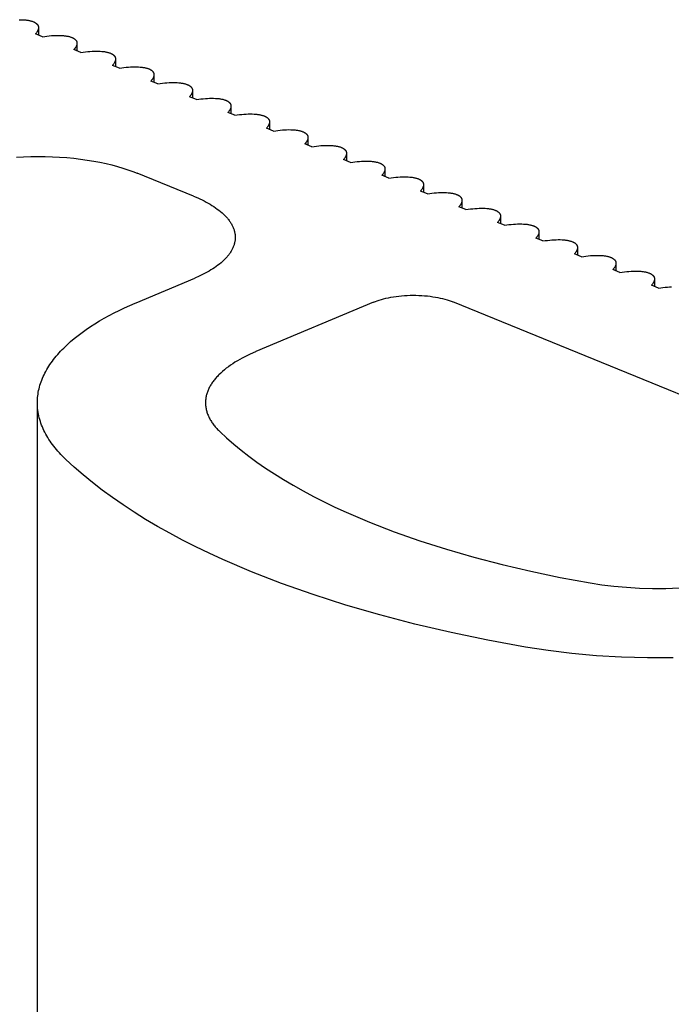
# Model space of a CAD drawing. Header units: millimetres. Extents: x 29324 to 30197, y -10446 to -9394.
# Tile 7 of 8: x 29396 to 29442, y -9486 to -9416. Entities that reach past the tile are written whole.
import ezdxf

# ---------------------------------------------------------------- set-up
doc = ezdxf.new("R2010")
doc.units = ezdxf.units.MM
doc.layers.add('CERAMICA_FERRES', color=7, linetype='Continuous', true_color=0x000000)

msp = doc.modelspace()

# ---------------------------------------------------------------- linework, layer by layer
at = {"layer": 'CERAMICA_FERRES'}
for points in [[(29395.659, -9415.56), (29395.799, -9415.562), (29395.933, -9415.567), (29396.061, -9415.576), (29396.122, -9415.582), (29396.182, -9415.589), (29396.239, -9415.597), (29396.295, -9415.605), (29396.349, -9415.615), (29396.401, -9415.626), (29396.451, -9415.637), (29396.499, -9415.649), (29396.545, -9415.662), (29396.588, -9415.676), (29396.63, -9415.691), (29396.67, -9415.706), (29396.691, -9415.715), (29396.712, -9415.724), (29396.733, -9415.734), (29396.752, -9415.744), (29396.772, -9415.754), (29396.79, -9415.765), (29396.808, -9415.775), (29396.826, -9415.786), (29396.842, -9415.798), (29396.859, -9415.809), (29396.874, -9415.821), (29396.889, -9415.833), (29396.903, -9415.845), (29396.91, -9415.852), (29396.916, -9415.858), (29396.923, -9415.865), (29396.929, -9415.871), (29396.935, -9415.878), (29396.941, -9415.884), (29396.947, -9415.891), (29396.953, -9415.898), (29396.958, -9415.904), (29396.963, -9415.911), (29396.968, -9415.918), (29396.973, -9415.925), (29396.978, -9415.932), (29396.983, -9415.939), (29396.987, -9415.946), (29396.991, -9415.954), (29396.995, -9415.961), (29396.999, -9415.968), (29397.003, -9415.976), (29397.006, -9415.983), (29397.009, -9415.991), (29397.012, -9415.998), (29397.015, -9416.006), (29397.018, -9416.013), (29397.02, -9416.021), (29397.023, -9416.029), (29397.025, -9416.037), (29397.027, -9416.045), (29397.029, -9416.053), (29397.03, -9416.061), (29397.032, -9416.069), (29397.033, -9416.077), (29397.034, -9416.085), (29397.035, -9416.093), (29397.035, -9416.101), (29397.036, -9416.11), (29397.036, -9416.118), (29397.036, -9416.126)], [(29397.036, -9416.126), (29397.036, -9416.139), (29397.035, -9416.152), (29397.034, -9416.165), (29397.033, -9416.179), (29397.031, -9416.192), (29397.028, -9416.205), (29397.026, -9416.219), (29397.022, -9416.232), (29397.019, -9416.246), (29397.015, -9416.26), (29397.01, -9416.273), (29397.005, -9416.287), (29397, -9416.301), (29396.994, -9416.315), (29396.988, -9416.329), (29396.981, -9416.343), (29396.974, -9416.358), (29396.966, -9416.372), (29396.959, -9416.386), (29396.95, -9416.401), (29396.942, -9416.415), (29396.933, -9416.43), (29396.913, -9416.459), (29396.893, -9416.488), (29396.87, -9416.517), (29396.847, -9416.546), (29396.822, -9416.576)], [(29397.036, -9416.126), (29397.036, -9416.664)], [(29397.316, -9416.778), (29396.822, -9416.576)], [(29397.316, -9416.778), (29397.479, -9416.754), (29397.641, -9416.733), (29397.801, -9416.715), (29397.958, -9416.701), (29398.112, -9416.691), (29398.262, -9416.685), (29398.408, -9416.682), (29398.548, -9416.684), (29398.682, -9416.689), (29398.81, -9416.698), (29398.871, -9416.704), (29398.93, -9416.711), (29398.988, -9416.719), (29399.044, -9416.727), (29399.098, -9416.737), (29399.15, -9416.748), (29399.2, -9416.759), (29399.247, -9416.771), (29399.293, -9416.784), (29399.337, -9416.798), (29399.379, -9416.813), (29399.418, -9416.828), (29399.44, -9416.837), (29399.461, -9416.846), (29399.481, -9416.856), (29399.501, -9416.866), (29399.52, -9416.876), (29399.539, -9416.887), (29399.557, -9416.897), (29399.574, -9416.908), (29399.591, -9416.92), (29399.607, -9416.931), (29399.623, -9416.943), (29399.637, -9416.955), (29399.652, -9416.967), (29399.658, -9416.974), (29399.665, -9416.98), (29399.672, -9416.987), (29399.678, -9416.993), (29399.684, -9417), (29399.69, -9417.006), (29399.696, -9417.013), (29399.701, -9417.02), (29399.707, -9417.026), (29399.712, -9417.033), (29399.717, -9417.04), (29399.722, -9417.047), (29399.727, -9417.054), (29399.731, -9417.061), (29399.736, -9417.068), (29399.74, -9417.076), (29399.744, -9417.083), (29399.748, -9417.09), (29399.751, -9417.098), (29399.755, -9417.105), (29399.758, -9417.113), (29399.761, -9417.12), (29399.764, -9417.128), (29399.767, -9417.135), (29399.769, -9417.143), (29399.771, -9417.151), (29399.774, -9417.159), (29399.776, -9417.167), (29399.777, -9417.175), (29399.779, -9417.183), (29399.78, -9417.191), (29399.782, -9417.199), (29399.783, -9417.207), (29399.783, -9417.215), (29399.784, -9417.223), (29399.785, -9417.232), (29399.785, -9417.24), (29399.785, -9417.248)], [(29399.785, -9417.248), (29399.785, -9417.261), (29399.784, -9417.274), (29399.783, -9417.287), (29399.781, -9417.301), (29399.779, -9417.314), (29399.777, -9417.327), (29399.774, -9417.341), (29399.771, -9417.354), (29399.767, -9417.368), (29399.763, -9417.382), (29399.759, -9417.395), (29399.754, -9417.409), (29399.748, -9417.423), (29399.742, -9417.437), (29399.736, -9417.451), (29399.73, -9417.466), (29399.723, -9417.48), (29399.715, -9417.494), (29399.707, -9417.508), (29399.699, -9417.523), (29399.69, -9417.537), (29399.681, -9417.552), (29399.662, -9417.581), (29399.641, -9417.61), (29399.619, -9417.639), (29399.595, -9417.668), (29399.57, -9417.698)], [(29399.785, -9417.248), (29399.785, -9417.786)], [(29400.065, -9417.9), (29399.57, -9417.698)], [(29400.065, -9417.9), (29400.228, -9417.876), (29400.39, -9417.855), (29400.549, -9417.837), (29400.707, -9417.823), (29400.861, -9417.813), (29401.011, -9417.807), (29401.156, -9417.804), (29401.296, -9417.806), (29401.431, -9417.811), (29401.558, -9417.82), (29401.62, -9417.826), (29401.679, -9417.833), (29401.737, -9417.841), (29401.793, -9417.849), (29401.846, -9417.859), (29401.898, -9417.87), (29401.948, -9417.881), (29401.996, -9417.893), (29402.042, -9417.906), (29402.086, -9417.92), (29402.127, -9417.935), (29402.167, -9417.95), (29402.188, -9417.959), (29402.209, -9417.969), (29402.23, -9417.978), (29402.25, -9417.988), (29402.269, -9417.998), (29402.288, -9418.009), (29402.306, -9418.019), (29402.323, -9418.03), (29402.34, -9418.042), (29402.356, -9418.053), (29402.371, -9418.065), (29402.386, -9418.077), (29402.4, -9418.09), (29402.407, -9418.096), (29402.414, -9418.102), (29402.42, -9418.109), (29402.427, -9418.115), (29402.433, -9418.122), (29402.439, -9418.128), (29402.444, -9418.135), (29402.45, -9418.142), (29402.455, -9418.148), (29402.461, -9418.155), (29402.466, -9418.162), (29402.471, -9418.169), (29402.475, -9418.176), (29402.48, -9418.183), (29402.484, -9418.19), (29402.488, -9418.198), (29402.492, -9418.205), (29402.496, -9418.212), (29402.5, -9418.22), (29402.503, -9418.227), (29402.507, -9418.235), (29402.51, -9418.242), (29402.513, -9418.25), (29402.515, -9418.257), (29402.518, -9418.265), (29402.52, -9418.273), (29402.522, -9418.281), (29402.524, -9418.289), (29402.526, -9418.297), (29402.528, -9418.305), (29402.529, -9418.313), (29402.53, -9418.321), (29402.531, -9418.329), (29402.532, -9418.337), (29402.533, -9418.345), (29402.533, -9418.354), (29402.533, -9418.362), (29402.534, -9418.37)], [(29402.534, -9418.37), (29402.533, -9418.383), (29402.533, -9418.396), (29402.532, -9418.409), (29402.53, -9418.423), (29402.528, -9418.436), (29402.526, -9418.449), (29402.523, -9418.463), (29402.52, -9418.476), (29402.516, -9418.49), (29402.512, -9418.504), (29402.507, -9418.517), (29402.502, -9418.531), (29402.497, -9418.545), (29402.491, -9418.559), (29402.485, -9418.573), (29402.478, -9418.588), (29402.471, -9418.602), (29402.464, -9418.616), (29402.456, -9418.63), (29402.448, -9418.645), (29402.439, -9418.659), (29402.43, -9418.674), (29402.411, -9418.703), (29402.39, -9418.732), (29402.368, -9418.761), (29402.344, -9418.79), (29402.319, -9418.82)], [(29402.534, -9418.37), (29402.534, -9418.908)], [(29402.813, -9419.022), (29402.319, -9418.82)], [(29402.813, -9419.022), (29402.976, -9418.998), (29403.138, -9418.977), (29403.298, -9418.959), (29403.455, -9418.945), (29403.609, -9418.935), (29403.76, -9418.929), (29403.905, -9418.926), (29404.045, -9418.928), (29404.179, -9418.933), (29404.307, -9418.942), (29404.368, -9418.948), (29404.428, -9418.955), (29404.485, -9418.963), (29404.541, -9418.972), (29404.595, -9418.981), (29404.647, -9418.992), (29404.697, -9419.003), (29404.745, -9419.015), (29404.791, -9419.028), (29404.834, -9419.042), (29404.876, -9419.057), (29404.916, -9419.072), (29404.937, -9419.081), (29404.958, -9419.091), (29404.978, -9419.1), (29404.998, -9419.11), (29405.018, -9419.12), (29405.036, -9419.131), (29405.054, -9419.141), (29405.072, -9419.152), (29405.088, -9419.164), (29405.105, -9419.175), (29405.12, -9419.187), (29405.135, -9419.199), (29405.149, -9419.212), (29405.156, -9419.218), (29405.162, -9419.224), (29405.169, -9419.231), (29405.175, -9419.237), (29405.181, -9419.244), (29405.187, -9419.25), (29405.193, -9419.257), (29405.199, -9419.264), (29405.204, -9419.27), (29405.209, -9419.277), (29405.214, -9419.284), (29405.219, -9419.291), (29405.224, -9419.298), (29405.229, -9419.305), (29405.233, -9419.312), (29405.237, -9419.32), (29405.241, -9419.327), (29405.245, -9419.334), (29405.249, -9419.342), (29405.252, -9419.349), (29405.255, -9419.357), (29405.258, -9419.364), (29405.261, -9419.372), (29405.264, -9419.38), (29405.266, -9419.387), (29405.269, -9419.395), (29405.271, -9419.403), (29405.273, -9419.411), (29405.275, -9419.419), (29405.276, -9419.427), (29405.278, -9419.435), (29405.279, -9419.443), (29405.28, -9419.451), (29405.281, -9419.459), (29405.281, -9419.467), (29405.282, -9419.476), (29405.282, -9419.484), (29405.282, -9419.492)], [(29405.282, -9419.492), (29405.282, -9419.505), (29405.281, -9419.518), (29405.28, -9419.531), (29405.279, -9419.545), (29405.277, -9419.558), (29405.274, -9419.571), (29405.272, -9419.585), (29405.268, -9419.598), (29405.265, -9419.612), (29405.26, -9419.626), (29405.256, -9419.639), (29405.251, -9419.653), (29405.246, -9419.667), (29405.24, -9419.681), (29405.234, -9419.695), (29405.227, -9419.71), (29405.22, -9419.724), (29405.212, -9419.738), (29405.205, -9419.752), (29405.196, -9419.767), (29405.188, -9419.781), (29405.179, -9419.796), (29405.159, -9419.825), (29405.139, -9419.854), (29405.116, -9419.883), (29405.093, -9419.912), (29405.068, -9419.942)], [(29405.282, -9419.492), (29405.282, -9420.03)], [(29405.562, -9420.144), (29405.068, -9419.942)], [(29405.562, -9420.144), (29405.725, -9420.12), (29405.887, -9420.099), (29406.047, -9420.081), (29406.204, -9420.067), (29406.358, -9420.057), (29406.508, -9420.051), (29406.654, -9420.048), (29406.794, -9420.05), (29406.928, -9420.055), (29407.056, -9420.064), (29407.117, -9420.07), (29407.176, -9420.077), (29407.234, -9420.085), (29407.29, -9420.094), (29407.344, -9420.103), (29407.396, -9420.114), (29407.446, -9420.125), (29407.493, -9420.137), (29407.539, -9420.15), (29407.583, -9420.164), (29407.625, -9420.179), (29407.664, -9420.194), (29407.686, -9420.203), (29407.707, -9420.213), (29407.727, -9420.222), (29407.747, -9420.232), (29407.766, -9420.242), (29407.785, -9420.253), (29407.803, -9420.263), (29407.82, -9420.274), (29407.837, -9420.286), (29407.853, -9420.297), (29407.869, -9420.309), (29407.883, -9420.321), (29407.898, -9420.334), (29407.904, -9420.34), (29407.911, -9420.346), (29407.918, -9420.353), (29407.924, -9420.359), (29407.93, -9420.366), (29407.936, -9420.372), (29407.942, -9420.379), (29407.947, -9420.386), (29407.953, -9420.392), (29407.958, -9420.399), (29407.963, -9420.406), (29407.968, -9420.413), (29407.973, -9420.42), (29407.977, -9420.427), (29407.982, -9420.434), (29407.986, -9420.442), (29407.99, -9420.449), (29407.994, -9420.456), (29407.997, -9420.464), (29408.001, -9420.471), (29408.004, -9420.479), (29408.007, -9420.486), (29408.01, -9420.494), (29408.013, -9420.502), (29408.015, -9420.509), (29408.017, -9420.517), (29408.02, -9420.525), (29408.022, -9420.533), (29408.023, -9420.541), (29408.025, -9420.549), (29408.026, -9420.557), (29408.028, -9420.565), (29408.029, -9420.573), (29408.029, -9420.581), (29408.03, -9420.589), (29408.031, -9420.598), (29408.031, -9420.606), (29408.031, -9420.614)], [(29408.031, -9420.614), (29408.031, -9420.627), (29408.03, -9420.64), (29408.029, -9420.653), (29408.027, -9420.667), (29408.025, -9420.68), (29408.023, -9420.693), (29408.02, -9420.707), (29408.017, -9420.72), (29408.013, -9420.734), (29408.009, -9420.748), (29408.005, -9420.762), (29408, -9420.775), (29407.994, -9420.789), (29407.988, -9420.803), (29407.982, -9420.817), (29407.976, -9420.832), (29407.969, -9420.846), (29407.961, -9420.86), (29407.953, -9420.874), (29407.945, -9420.889), (29407.936, -9420.903), (29407.927, -9420.918), (29407.908, -9420.947), (29407.887, -9420.976), (29407.865, -9421.005), (29407.841, -9421.035), (29407.816, -9421.064)], [(29408.311, -9421.266), (29407.816, -9421.064)], [(29408.031, -9420.614), (29408.031, -9421.151)], [(29408.311, -9421.266), (29408.474, -9421.242), (29408.636, -9421.221), (29408.795, -9421.203), (29408.953, -9421.19), (29409.107, -9421.179), (29409.257, -9421.173), (29409.402, -9421.17), (29409.542, -9421.172), (29409.676, -9421.177), (29409.804, -9421.186), (29409.866, -9421.192), (29409.925, -9421.199), (29409.983, -9421.207), (29410.039, -9421.216), (29410.092, -9421.225), (29410.144, -9421.236), (29410.194, -9421.247), (29410.242, -9421.259), (29410.288, -9421.272), (29410.332, -9421.286), (29410.373, -9421.301), (29410.413, -9421.316), (29410.434, -9421.325), (29410.455, -9421.335), (29410.476, -9421.344), (29410.496, -9421.354), (29410.515, -9421.364), (29410.534, -9421.375), (29410.552, -9421.385), (29410.569, -9421.396), (29410.586, -9421.408), (29410.602, -9421.419), (29410.617, -9421.431), (29410.632, -9421.443), (29410.646, -9421.456), (29410.653, -9421.462), (29410.66, -9421.468), (29410.666, -9421.475), (29410.673, -9421.481), (29410.679, -9421.488), (29410.685, -9421.494), (29410.69, -9421.501), (29410.696, -9421.508), (29410.701, -9421.514), (29410.707, -9421.521), (29410.712, -9421.528), (29410.717, -9421.535), (29410.721, -9421.542), (29410.726, -9421.549), (29410.73, -9421.557), (29410.734, -9421.564), (29410.738, -9421.571), (29410.742, -9421.578), (29410.746, -9421.586), (29410.749, -9421.593), (29410.753, -9421.601), (29410.756, -9421.608), (29410.759, -9421.616), (29410.761, -9421.624), (29410.764, -9421.631), (29410.766, -9421.639), (29410.768, -9421.647), (29410.77, -9421.655), (29410.772, -9421.663), (29410.774, -9421.671), (29410.775, -9421.679), (29410.776, -9421.687), (29410.777, -9421.695), (29410.778, -9421.703), (29410.779, -9421.711), (29410.779, -9421.72), (29410.779, -9421.728), (29410.78, -9421.736)], [(29410.78, -9421.736), (29410.779, -9421.749), (29410.779, -9421.762), (29410.778, -9421.775), (29410.776, -9421.789), (29410.774, -9421.802), (29410.772, -9421.815), (29410.769, -9421.829), (29410.766, -9421.842), (29410.762, -9421.856), (29410.758, -9421.87), (29410.753, -9421.884), (29410.748, -9421.897), (29410.743, -9421.911), (29410.737, -9421.925), (29410.731, -9421.939), (29410.724, -9421.954), (29410.717, -9421.968), (29410.71, -9421.982), (29410.702, -9421.996), (29410.694, -9422.011), (29410.685, -9422.025), (29410.676, -9422.04), (29410.657, -9422.069), (29410.636, -9422.098), (29410.614, -9422.127), (29410.59, -9422.157), (29410.565, -9422.186)], [(29410.78, -9421.736), (29410.78, -9422.274)], [(29411.059, -9422.388), (29410.565, -9422.186)], [(29411.059, -9422.388), (29411.222, -9422.364), (29411.384, -9422.343), (29411.544, -9422.325), (29411.701, -9422.312), (29411.855, -9422.301), (29412.005, -9422.295), (29412.151, -9422.292), (29412.291, -9422.294), (29412.425, -9422.299), (29412.553, -9422.308), (29412.614, -9422.314), (29412.674, -9422.321), (29412.731, -9422.329), (29412.787, -9422.338), (29412.841, -9422.347), (29412.893, -9422.358), (29412.943, -9422.369), (29412.991, -9422.381), (29413.037, -9422.394), (29413.08, -9422.408), (29413.122, -9422.423), (29413.162, -9422.438), (29413.183, -9422.447), (29413.204, -9422.457), (29413.224, -9422.466), (29413.244, -9422.476), (29413.264, -9422.486), (29413.282, -9422.497), (29413.3, -9422.507), (29413.318, -9422.518), (29413.334, -9422.53), (29413.35, -9422.541), (29413.366, -9422.553), (29413.381, -9422.565), (29413.395, -9422.578), (29413.402, -9422.584), (29413.408, -9422.59), (29413.415, -9422.597), (29413.421, -9422.603), (29413.427, -9422.61), (29413.433, -9422.616), (29413.439, -9422.623), (29413.445, -9422.63), (29413.45, -9422.636), (29413.455, -9422.643), (29413.46, -9422.65), (29413.465, -9422.657), (29413.47, -9422.664), (29413.475, -9422.671), (29413.479, -9422.679), (29413.483, -9422.686), (29413.487, -9422.693), (29413.491, -9422.7), (29413.495, -9422.708), (29413.498, -9422.715), (29413.501, -9422.723), (29413.504, -9422.73), (29413.507, -9422.738), (29413.51, -9422.746), (29413.512, -9422.753), (29413.515, -9422.761), (29413.517, -9422.769), (29413.519, -9422.777), (29413.521, -9422.785), (29413.522, -9422.793), (29413.524, -9422.801), (29413.525, -9422.809), (29413.526, -9422.817), (29413.527, -9422.825), (29413.527, -9422.833), (29413.528, -9422.842), (29413.528, -9422.85), (29413.528, -9422.858)], [(29413.528, -9422.858), (29413.528, -9422.871), (29413.527, -9422.884), (29413.526, -9422.897), (29413.525, -9422.911), (29413.523, -9422.924), (29413.52, -9422.937), (29413.518, -9422.951), (29413.514, -9422.964), (29413.511, -9422.978), (29413.506, -9422.992), (29413.502, -9423.006), (29413.497, -9423.019), (29413.492, -9423.033), (29413.486, -9423.047), (29413.48, -9423.061), (29413.473, -9423.076), (29413.466, -9423.09), (29413.458, -9423.104), (29413.451, -9423.118), (29413.442, -9423.133), (29413.434, -9423.147), (29413.425, -9423.162), (29413.405, -9423.191), (29413.385, -9423.22), (29413.362, -9423.249), (29413.339, -9423.279), (29413.314, -9423.308)], [(29413.808, -9423.51), (29413.314, -9423.308)], [(29413.528, -9422.858), (29413.528, -9423.396)], [(29413.808, -9423.51), (29413.971, -9423.486), (29414.133, -9423.465), (29414.293, -9423.447), (29414.45, -9423.434), (29414.604, -9423.423), (29414.754, -9423.417), (29414.9, -9423.414), (29415.04, -9423.416), (29415.174, -9423.421), (29415.302, -9423.43), (29415.363, -9423.436), (29415.422, -9423.443), (29415.48, -9423.451), (29415.536, -9423.46), (29415.59, -9423.469), (29415.642, -9423.48), (29415.692, -9423.491), (29415.739, -9423.503), (29415.785, -9423.516), (29415.829, -9423.53), (29415.871, -9423.545), (29415.91, -9423.56), (29415.932, -9423.569), (29415.953, -9423.579), (29415.973, -9423.588), (29415.993, -9423.598), (29416.012, -9423.608), (29416.031, -9423.619), (29416.049, -9423.629), (29416.066, -9423.641), (29416.083, -9423.652), (29416.099, -9423.663), (29416.115, -9423.675), (29416.129, -9423.687), (29416.144, -9423.7), (29416.15, -9423.706), (29416.157, -9423.712), (29416.164, -9423.719), (29416.17, -9423.725), (29416.176, -9423.732), (29416.182, -9423.738), (29416.188, -9423.745), (29416.193, -9423.752), (29416.199, -9423.758), (29416.204, -9423.765), (29416.209, -9423.772), (29416.214, -9423.779), (29416.219, -9423.786), (29416.223, -9423.793), (29416.228, -9423.801), (29416.232, -9423.808), (29416.236, -9423.815), (29416.24, -9423.822), (29416.243, -9423.83), (29416.247, -9423.837), (29416.25, -9423.845), (29416.253, -9423.852), (29416.256, -9423.86), (29416.259, -9423.868), (29416.261, -9423.875), (29416.263, -9423.883), (29416.266, -9423.891), (29416.268, -9423.899), (29416.269, -9423.907), (29416.271, -9423.915), (29416.272, -9423.923), (29416.273, -9423.931), (29416.275, -9423.939), (29416.275, -9423.947), (29416.276, -9423.955), (29416.276, -9423.964), (29416.277, -9423.972), (29416.277, -9423.98)], [(29416.277, -9423.98), (29416.277, -9423.993), (29416.276, -9424.006), (29416.275, -9424.019), (29416.273, -9424.033), (29416.271, -9424.046), (29416.269, -9424.059), (29416.266, -9424.073), (29416.263, -9424.086), (29416.259, -9424.1), (29416.255, -9424.114), (29416.251, -9424.128), (29416.246, -9424.141), (29416.24, -9424.155), (29416.234, -9424.169), (29416.228, -9424.184), (29416.222, -9424.198), (29416.215, -9424.212), (29416.207, -9424.226), (29416.199, -9424.24), (29416.191, -9424.255), (29416.182, -9424.269), (29416.173, -9424.284), (29416.154, -9424.313), (29416.133, -9424.342), (29416.111, -9424.371), (29416.087, -9424.401), (29416.062, -9424.43)], [(29416.277, -9423.98), (29416.277, -9424.518)], [(29416.557, -9424.632), (29416.062, -9424.43)], [(29416.557, -9424.632), (29416.72, -9424.608), (29416.881, -9424.587), (29417.041, -9424.569), (29417.199, -9424.556), (29417.353, -9424.545), (29417.503, -9424.539), (29417.648, -9424.536), (29417.788, -9424.538), (29417.922, -9424.543), (29418.05, -9424.552), (29418.112, -9424.558), (29418.171, -9424.565), (29418.229, -9424.573), (29418.285, -9424.582), (29418.338, -9424.591), (29418.39, -9424.602), (29418.44, -9424.613), (29418.488, -9424.625), (29418.534, -9424.638), (29418.578, -9424.652), (29418.619, -9424.667), (29418.659, -9424.682), (29418.68, -9424.691), (29418.701, -9424.701), (29418.722, -9424.71), (29418.742, -9424.72), (29418.761, -9424.73), (29418.779, -9424.741), (29418.798, -9424.752), (29418.815, -9424.763), (29418.832, -9424.774), (29418.848, -9424.785), (29418.863, -9424.797), (29418.878, -9424.809), (29418.892, -9424.822), (29418.899, -9424.828), (29418.906, -9424.834), (29418.912, -9424.841), (29418.918, -9424.847), (29418.925, -9424.854), (29418.931, -9424.86), (29418.936, -9424.867), (29418.942, -9424.874), (29418.947, -9424.881), (29418.953, -9424.887), (29418.958, -9424.894), (29418.963, -9424.901), (29418.967, -9424.908), (29418.972, -9424.915), (29418.976, -9424.923), (29418.98, -9424.93), (29418.984, -9424.937), (29418.988, -9424.944), (29418.992, -9424.952), (29418.995, -9424.959), (29418.999, -9424.967), (29419.002, -9424.974), (29419.004, -9424.982), (29419.007, -9424.99), (29419.01, -9424.997), (29419.012, -9425.005), (29419.014, -9425.013), (29419.016, -9425.021), (29419.018, -9425.029), (29419.02, -9425.037), (29419.021, -9425.045), (29419.022, -9425.053), (29419.023, -9425.061), (29419.024, -9425.069), (29419.025, -9425.078), (29419.025, -9425.086), (29419.025, -9425.094), (29419.026, -9425.102)], [(29395.456, -9425.384), (29395.967, -9425.355), (29396.482, -9425.337), (29397, -9425.33), (29397.517, -9425.334), (29398.033, -9425.349), (29398.544, -9425.375), (29399.05, -9425.411), (29399.548, -9425.459), (29400.036, -9425.516), (29400.513, -9425.582), (29400.977, -9425.658), (29401.427, -9425.743), (29401.861, -9425.835), (29402.278, -9425.935), (29402.678, -9426.042), (29403.06, -9426.154), (29403.423, -9426.272), (29403.767, -9426.395), (29404.092, -9426.521)], [(29419.026, -9425.102), (29419.025, -9425.115), (29419.025, -9425.128), (29419.024, -9425.142), (29419.022, -9425.155), (29419.02, -9425.168), (29419.018, -9425.181), (29419.015, -9425.195), (29419.012, -9425.208), (29419.008, -9425.222), (29419.004, -9425.236), (29418.999, -9425.25), (29418.994, -9425.263), (29418.989, -9425.277), (29418.983, -9425.291), (29418.977, -9425.306), (29418.97, -9425.32), (29418.963, -9425.334), (29418.956, -9425.348), (29418.948, -9425.362), (29418.94, -9425.377), (29418.931, -9425.391), (29418.922, -9425.406), (29418.903, -9425.435), (29418.882, -9425.464), (29418.86, -9425.493), (29418.836, -9425.523), (29418.811, -9425.552)], [(29419.026, -9425.102), (29419.026, -9425.64)], [(29419.305, -9425.754), (29418.811, -9425.552)], [(29419.305, -9425.754), (29419.468, -9425.73), (29419.63, -9425.709), (29419.79, -9425.691), (29419.947, -9425.678), (29420.101, -9425.667), (29420.251, -9425.661), (29420.397, -9425.658), (29420.537, -9425.66), (29420.671, -9425.665), (29420.799, -9425.674), (29420.86, -9425.68), (29420.92, -9425.687), (29420.977, -9425.695), (29421.033, -9425.704), (29421.087, -9425.713), (29421.139, -9425.724), (29421.189, -9425.735), (29421.237, -9425.747), (29421.283, -9425.76), (29421.326, -9425.774), (29421.368, -9425.789), (29421.408, -9425.804), (29421.429, -9425.813), (29421.45, -9425.823), (29421.47, -9425.832), (29421.49, -9425.842), (29421.51, -9425.852), (29421.528, -9425.863), (29421.546, -9425.874), (29421.564, -9425.885), (29421.58, -9425.896), (29421.596, -9425.907), (29421.612, -9425.919), (29421.627, -9425.931), (29421.641, -9425.944), (29421.648, -9425.95), (29421.654, -9425.956), (29421.661, -9425.963), (29421.667, -9425.969), (29421.673, -9425.976), (29421.679, -9425.982), (29421.685, -9425.989), (29421.691, -9425.996), (29421.696, -9426.003), (29421.701, -9426.009), (29421.706, -9426.016), (29421.711, -9426.023), (29421.716, -9426.03), (29421.721, -9426.037), (29421.725, -9426.045), (29421.729, -9426.052), (29421.733, -9426.059), (29421.737, -9426.066), (29421.74, -9426.074), (29421.744, -9426.081), (29421.747, -9426.089), (29421.75, -9426.096), (29421.753, -9426.104), (29421.756, -9426.112), (29421.758, -9426.119), (29421.761, -9426.127), (29421.763, -9426.135), (29421.765, -9426.143), (29421.767, -9426.151), (29421.768, -9426.159), (29421.77, -9426.167), (29421.771, -9426.175), (29421.772, -9426.183), (29421.773, -9426.191), (29421.773, -9426.2), (29421.774, -9426.208), (29421.774, -9426.216), (29421.774, -9426.225)], [(29408.1, -9428.158), (29404.092, -9426.521)], [(29421.774, -9426.225), (29421.774, -9426.237), (29421.773, -9426.25), (29421.772, -9426.264), (29421.771, -9426.277), (29421.769, -9426.29), (29421.766, -9426.303), (29421.763, -9426.317), (29421.76, -9426.33), (29421.757, -9426.344), (29421.752, -9426.358), (29421.748, -9426.372), (29421.743, -9426.386), (29421.738, -9426.399), (29421.732, -9426.413), (29421.726, -9426.428), (29421.719, -9426.442), (29421.712, -9426.456), (29421.704, -9426.47), (29421.697, -9426.484), (29421.688, -9426.499), (29421.68, -9426.513), (29421.671, -9426.528), (29421.651, -9426.557), (29421.631, -9426.586), (29421.608, -9426.615), (29421.585, -9426.645), (29421.559, -9426.674)], [(29422.054, -9426.876), (29421.559, -9426.674)], [(29421.774, -9426.225), (29421.774, -9426.762)], [(29422.054, -9426.876), (29422.217, -9426.852), (29422.379, -9426.831), (29422.539, -9426.814), (29422.696, -9426.8), (29422.85, -9426.789), (29423, -9426.783), (29423.145, -9426.781), (29423.286, -9426.782), (29423.42, -9426.787), (29423.548, -9426.796), (29423.609, -9426.802), (29423.668, -9426.809), (29423.726, -9426.817), (29423.782, -9426.826), (29423.836, -9426.835), (29423.888, -9426.846), (29423.938, -9426.857), (29423.985, -9426.869), (29424.031, -9426.883), (29424.075, -9426.896), (29424.117, -9426.911), (29424.156, -9426.926), (29424.178, -9426.935), (29424.199, -9426.945), (29424.219, -9426.954), (29424.239, -9426.964), (29424.258, -9426.974), (29424.277, -9426.985), (29424.295, -9426.996), (29424.312, -9427.007), (29424.329, -9427.018), (29424.345, -9427.029), (29424.361, -9427.041), (29424.375, -9427.053), (29424.39, -9427.066), (29424.396, -9427.072), (29424.403, -9427.078), (29424.409, -9427.085), (29424.416, -9427.091), (29424.422, -9427.098), (29424.428, -9427.104), (29424.434, -9427.111), (29424.439, -9427.118), (29424.445, -9427.125), (29424.45, -9427.131), (29424.455, -9427.138), (29424.46, -9427.145), (29424.465, -9427.152), (29424.469, -9427.159), (29424.474, -9427.167), (29424.478, -9427.174), (29424.482, -9427.181), (29424.486, -9427.188), (29424.489, -9427.196), (29424.493, -9427.203), (29424.496, -9427.211), (29424.499, -9427.218), (29424.502, -9427.226), (29424.505, -9427.234), (29424.507, -9427.241), (29424.509, -9427.249), (29424.512, -9427.257), (29424.513, -9427.265), (29424.515, -9427.273), (29424.517, -9427.281), (29424.518, -9427.289), (29424.519, -9427.297), (29424.52, -9427.305), (29424.521, -9427.313), (29424.522, -9427.322), (29424.522, -9427.33), (29424.523, -9427.338), (29424.523, -9427.347)], [(29424.523, -9427.347), (29424.523, -9427.359), (29424.522, -9427.372), (29424.521, -9427.386), (29424.519, -9427.399), (29424.517, -9427.412), (29424.515, -9427.425), (29424.512, -9427.439), (29424.509, -9427.452), (29424.505, -9427.466), (29424.501, -9427.48), (29424.497, -9427.494), (29424.492, -9427.508), (29424.486, -9427.521), (29424.48, -9427.535), (29424.474, -9427.55), (29424.468, -9427.564), (29424.461, -9427.578), (29424.453, -9427.592), (29424.445, -9427.607), (29424.437, -9427.621), (29424.428, -9427.635), (29424.419, -9427.65), (29424.4, -9427.679), (29424.379, -9427.708), (29424.357, -9427.737), (29424.333, -9427.767), (29424.308, -9427.796)], [(29424.523, -9427.347), (29424.523, -9427.884)], [(29408.1, -9428.158), (29408.413, -9428.291), (29408.566, -9428.361), (29408.717, -9428.433), (29408.864, -9428.507), (29409.009, -9428.583), (29409.15, -9428.661), (29409.288, -9428.741), (29409.422, -9428.823), (29409.553, -9428.907), (29409.679, -9428.993), (29409.801, -9429.081), (29409.918, -9429.17), (29410.031, -9429.261), (29410.139, -9429.354), (29410.242, -9429.448), (29410.292, -9429.496), (29410.34, -9429.544), (29410.387, -9429.592), (29410.432, -9429.641), (29410.476, -9429.69), (29410.519, -9429.74), (29410.56, -9429.79), (29410.6, -9429.84), (29410.638, -9429.89), (29410.675, -9429.941), (29410.711, -9429.992), (29410.744, -9430.043), (29410.777, -9430.095), (29410.807, -9430.147), (29410.836, -9430.199), (29410.864, -9430.251), (29410.89, -9430.303), (29410.914, -9430.356), (29410.937, -9430.409), (29410.958, -9430.462), (29410.977, -9430.515), (29410.995, -9430.568), (29411.011, -9430.622), (29411.025, -9430.676), (29411.038, -9430.729), (29411.049, -9430.783), (29411.059, -9430.837), (29411.066, -9430.891), (29411.072, -9430.945), (29411.076, -9430.999), (29411.079, -9431.053), (29411.08, -9431.107)], [(29424.803, -9427.998), (29424.308, -9427.796)], [(29424.803, -9427.998), (29424.966, -9427.974), (29425.127, -9427.953), (29425.287, -9427.936), (29425.445, -9427.922), (29425.599, -9427.911), (29425.749, -9427.905), (29425.894, -9427.903), (29426.034, -9427.904), (29426.168, -9427.909), (29426.296, -9427.918), (29426.357, -9427.924), (29426.417, -9427.931), (29426.475, -9427.939), (29426.531, -9427.948), (29426.584, -9427.957), (29426.636, -9427.968), (29426.686, -9427.979), (29426.734, -9427.991), (29426.78, -9428.005), (29426.824, -9428.018), (29426.865, -9428.033), (29426.905, -9428.048), (29426.926, -9428.057), (29426.947, -9428.067), (29426.968, -9428.076), (29426.988, -9428.086), (29427.007, -9428.096), (29427.025, -9428.107), (29427.043, -9428.118), (29427.061, -9428.129), (29427.078, -9428.14), (29427.094, -9428.151), (29427.109, -9428.163), (29427.124, -9428.175), (29427.138, -9428.188), (29427.145, -9428.194), (29427.152, -9428.2), (29427.158, -9428.207), (29427.164, -9428.213), (29427.171, -9428.22), (29427.177, -9428.226), (29427.182, -9428.233), (29427.188, -9428.24), (29427.193, -9428.247), (29427.199, -9428.253), (29427.204, -9428.26), (29427.209, -9428.267), (29427.213, -9428.274), (29427.218, -9428.281), (29427.222, -9428.289), (29427.226, -9428.296), (29427.23, -9428.303), (29427.234, -9428.31), (29427.238, -9428.318), (29427.241, -9428.325), (29427.244, -9428.333), (29427.248, -9428.34), (29427.25, -9428.348), (29427.253, -9428.356), (29427.256, -9428.363), (29427.258, -9428.371), (29427.26, -9428.379), (29427.262, -9428.387), (29427.264, -9428.395), (29427.266, -9428.403), (29427.267, -9428.411), (29427.268, -9428.419), (29427.269, -9428.427), (29427.27, -9428.435), (29427.271, -9428.444), (29427.271, -9428.452), (29427.271, -9428.46), (29427.271, -9428.469)], [(29427.271, -9428.469), (29427.271, -9428.481), (29427.271, -9428.494), (29427.27, -9428.508), (29427.268, -9428.521), (29427.266, -9428.534), (29427.264, -9428.547), (29427.261, -9428.561), (29427.258, -9428.575), (29427.254, -9428.588), (29427.25, -9428.602), (29427.245, -9428.616), (29427.24, -9428.63), (29427.235, -9428.644), (29427.229, -9428.658), (29427.223, -9428.672), (29427.216, -9428.686), (29427.209, -9428.7), (29427.202, -9428.714), (29427.194, -9428.729), (29427.186, -9428.743), (29427.177, -9428.757), (29427.168, -9428.772), (29427.149, -9428.801), (29427.128, -9428.83), (29427.106, -9428.859), (29427.082, -9428.889), (29427.057, -9428.918)], [(29427.551, -9429.12), (29427.057, -9428.918)], [(29427.271, -9428.469), (29427.271, -9429.006)], [(29427.551, -9429.12), (29427.714, -9429.096), (29427.876, -9429.075), (29428.036, -9429.058), (29428.193, -9429.044), (29428.347, -9429.033), (29428.497, -9429.027), (29428.643, -9429.025), (29428.783, -9429.026), (29428.917, -9429.031), (29429.045, -9429.04), (29429.106, -9429.046), (29429.166, -9429.053), (29429.223, -9429.061), (29429.279, -9429.07), (29429.333, -9429.079), (29429.385, -9429.09), (29429.435, -9429.101), (29429.483, -9429.114), (29429.529, -9429.127), (29429.572, -9429.14), (29429.614, -9429.155), (29429.654, -9429.17), (29429.675, -9429.179), (29429.696, -9429.189), (29429.716, -9429.198), (29429.736, -9429.208), (29429.755, -9429.218), (29429.774, -9429.229), (29429.792, -9429.24), (29429.81, -9429.251), (29429.826, -9429.262), (29429.842, -9429.273), (29429.858, -9429.285), (29429.873, -9429.297), (29429.887, -9429.31), (29429.894, -9429.316), (29429.9, -9429.322), (29429.907, -9429.329), (29429.913, -9429.335), (29429.919, -9429.342), (29429.925, -9429.348), (29429.931, -9429.355), (29429.937, -9429.362), (29429.942, -9429.369), (29429.947, -9429.375), (29429.952, -9429.382), (29429.957, -9429.389), (29429.962, -9429.396), (29429.966, -9429.404), (29429.971, -9429.411), (29429.975, -9429.418), (29429.979, -9429.425), (29429.983, -9429.433), (29429.986, -9429.44), (29429.99, -9429.447), (29429.993, -9429.455), (29429.996, -9429.462), (29429.999, -9429.47), (29430.002, -9429.478), (29430.004, -9429.485), (29430.007, -9429.493), (29430.009, -9429.501), (29430.011, -9429.509), (29430.013, -9429.517), (29430.014, -9429.525), (29430.016, -9429.533), (29430.017, -9429.541), (29430.018, -9429.549), (29430.019, -9429.557), (29430.019, -9429.566), (29430.02, -9429.574), (29430.02, -9429.582), (29430.02, -9429.591)], [(29430.02, -9429.591), (29430.02, -9429.603), (29430.019, -9429.616), (29430.018, -9429.63), (29430.017, -9429.643), (29430.015, -9429.656), (29430.012, -9429.669), (29430.009, -9429.683), (29430.006, -9429.697), (29430.003, -9429.71), (29429.998, -9429.724), (29429.994, -9429.738), (29429.989, -9429.752), (29429.984, -9429.766), (29429.978, -9429.78), (29429.972, -9429.794), (29429.965, -9429.808), (29429.958, -9429.822), (29429.95, -9429.836), (29429.943, -9429.851), (29429.934, -9429.865), (29429.926, -9429.879), (29429.917, -9429.894), (29429.897, -9429.923), (29429.877, -9429.952), (29429.854, -9429.981), (29429.831, -9430.011), (29429.805, -9430.04)], [(29430.02, -9429.591), (29430.02, -9430.128)], [(29430.3, -9430.242), (29429.805, -9430.04)], [(29430.3, -9430.242), (29430.463, -9430.218), (29430.625, -9430.197), (29430.785, -9430.18), (29430.942, -9430.166), (29431.096, -9430.156), (29431.246, -9430.149), (29431.391, -9430.147), (29431.532, -9430.148), (29431.666, -9430.153), (29431.794, -9430.162), (29431.855, -9430.168), (29431.914, -9430.175), (29431.972, -9430.183), (29432.028, -9430.192), (29432.082, -9430.201), (29432.134, -9430.212), (29432.184, -9430.223), (29432.231, -9430.236), (29432.277, -9430.249), (29432.321, -9430.262), (29432.363, -9430.277), (29432.402, -9430.292), (29432.424, -9430.301), (29432.445, -9430.311), (29432.465, -9430.32), (29432.485, -9430.33), (29432.504, -9430.34), (29432.523, -9430.351), (29432.541, -9430.362), (29432.558, -9430.373), (29432.575, -9430.384), (29432.591, -9430.395), (29432.607, -9430.407), (29432.621, -9430.419), (29432.636, -9430.432), (29432.642, -9430.438), (29432.649, -9430.444), (29432.655, -9430.451), (29432.662, -9430.457), (29432.668, -9430.464), (29432.674, -9430.47), (29432.68, -9430.477), (29432.685, -9430.484), (29432.691, -9430.491), (29432.696, -9430.497), (29432.701, -9430.504), (29432.706, -9430.511), (29432.711, -9430.518), (29432.715, -9430.526), (29432.72, -9430.533), (29432.724, -9430.54), (29432.728, -9430.547), (29432.731, -9430.555), (29432.735, -9430.562), (29432.739, -9430.569), (29432.742, -9430.577), (29432.745, -9430.584), (29432.748, -9430.592), (29432.75, -9430.6), (29432.753, -9430.607), (29432.755, -9430.615), (29432.757, -9430.623), (29432.759, -9430.631), (29432.761, -9430.639), (29432.763, -9430.647), (29432.764, -9430.655), (29432.765, -9430.663), (29432.766, -9430.671), (29432.767, -9430.679), (29432.768, -9430.688), (29432.768, -9430.696), (29432.769, -9430.704), (29432.769, -9430.713)], [(29432.769, -9430.713), (29432.769, -9430.726), (29432.768, -9430.739), (29432.767, -9430.752), (29432.765, -9430.765), (29432.763, -9430.778), (29432.761, -9430.792), (29432.758, -9430.805), (29432.755, -9430.819), (29432.751, -9430.832), (29432.747, -9430.846), (29432.743, -9430.86), (29432.738, -9430.874), (29432.732, -9430.888), (29432.726, -9430.902), (29432.72, -9430.916), (29432.714, -9430.93), (29432.706, -9430.944), (29432.699, -9430.958), (29432.691, -9430.973), (29432.683, -9430.987), (29432.674, -9431.001), (29432.665, -9431.016), (29432.646, -9431.045), (29432.625, -9431.074), (29432.603, -9431.103), (29432.579, -9431.133), (29432.554, -9431.162)], [(29432.769, -9430.713), (29432.769, -9431.25)], [(29411.08, -9431.107), (29411.079, -9431.16), (29411.077, -9431.213), (29411.072, -9431.266), (29411.067, -9431.319), (29411.059, -9431.372), (29411.05, -9431.425), (29411.04, -9431.478), (29411.027, -9431.531), (29411.013, -9431.584), (29410.998, -9431.636), (29410.981, -9431.688), (29410.962, -9431.741), (29410.942, -9431.793), (29410.92, -9431.845), (29410.896, -9431.897), (29410.871, -9431.948), (29410.845, -9431.999), (29410.817, -9432.051), (29410.787, -9432.101), (29410.756, -9432.152), (29410.724, -9432.203), (29410.69, -9432.253), (29410.654, -9432.303), (29410.617, -9432.352), (29410.579, -9432.401), (29410.539, -9432.45), (29410.498, -9432.499), (29410.455, -9432.548), (29410.412, -9432.596), (29410.366, -9432.643), (29410.272, -9432.738), (29410.173, -9432.83), (29410.069, -9432.922), (29409.96, -9433.012), (29409.846, -9433.1), (29409.728, -9433.186), (29409.606, -9433.271), (29409.481, -9433.354), (29409.351, -9433.435), (29409.218, -9433.514), (29409.081, -9433.591), (29408.941, -9433.666), (29408.799, -9433.74), (29408.653, -9433.811), (29408.505, -9433.881), (29408.202, -9434.014)], [(29433.049, -9431.364), (29432.554, -9431.162)], [(29433.049, -9431.364), (29433.212, -9431.34), (29433.373, -9431.319), (29433.533, -9431.302), (29433.691, -9431.288), (29433.845, -9431.278), (29433.995, -9431.271), (29434.14, -9431.269), (29434.28, -9431.27), (29434.414, -9431.275), (29434.542, -9431.284), (29434.603, -9431.29), (29434.663, -9431.297), (29434.721, -9431.305), (29434.776, -9431.314), (29434.83, -9431.323), (29434.882, -9431.334), (29434.932, -9431.345), (29434.98, -9431.358), (29435.026, -9431.371), (29435.07, -9431.384), (29435.111, -9431.399), (29435.151, -9431.414), (29435.172, -9431.423), (29435.193, -9431.433), (29435.214, -9431.442), (29435.234, -9431.452), (29435.253, -9431.462), (29435.271, -9431.473), (29435.289, -9431.484), (29435.307, -9431.495), (29435.324, -9431.506), (29435.34, -9431.518), (29435.355, -9431.529), (29435.37, -9431.541), (29435.384, -9431.554), (29435.391, -9431.56), (29435.398, -9431.566), (29435.404, -9431.573), (29435.41, -9431.579), (29435.417, -9431.586), (29435.423, -9431.592), (29435.428, -9431.599), (29435.434, -9431.606), (29435.439, -9431.613), (29435.445, -9431.62), (29435.45, -9431.626), (29435.455, -9431.633), (29435.459, -9431.64), (29435.464, -9431.648), (29435.468, -9431.655), (29435.472, -9431.662), (29435.476, -9431.669), (29435.48, -9431.677), (29435.484, -9431.684), (29435.487, -9431.691), (29435.49, -9431.699), (29435.494, -9431.706), (29435.496, -9431.714), (29435.499, -9431.722), (29435.502, -9431.729), (29435.504, -9431.737), (29435.506, -9431.745), (29435.508, -9431.753), (29435.51, -9431.761), (29435.511, -9431.769), (29435.513, -9431.777), (29435.514, -9431.785), (29435.515, -9431.793), (29435.516, -9431.801), (29435.517, -9431.81), (29435.517, -9431.818), (29435.517, -9431.826), (29435.517, -9431.835)], [(29435.517, -9431.835), (29435.517, -9431.848), (29435.517, -9431.861), (29435.515, -9431.874), (29435.514, -9431.887), (29435.512, -9431.9), (29435.51, -9431.914), (29435.507, -9431.927), (29435.504, -9431.941), (29435.5, -9431.954), (29435.496, -9431.968), (29435.491, -9431.982), (29435.486, -9431.996), (29435.481, -9432.01), (29435.475, -9432.024), (29435.469, -9432.038), (29435.462, -9432.052), (29435.455, -9432.066), (29435.448, -9432.08), (29435.44, -9432.095), (29435.432, -9432.109), (29435.423, -9432.123), (29435.414, -9432.138), (29435.395, -9432.167), (29435.374, -9432.196), (29435.352, -9432.225), (29435.328, -9432.255), (29435.303, -9432.284)], [(29435.797, -9432.486), (29435.303, -9432.284)], [(29435.517, -9431.835), (29435.517, -9432.371)], [(29435.797, -9432.486), (29435.96, -9432.462), (29436.122, -9432.441), (29436.282, -9432.424), (29436.439, -9432.41), (29436.593, -9432.4), (29436.743, -9432.393), (29436.889, -9432.391), (29437.029, -9432.392), (29437.163, -9432.397), (29437.291, -9432.406), (29437.352, -9432.412), (29437.412, -9432.419), (29437.469, -9432.427), (29437.525, -9432.436), (29437.579, -9432.445), (29437.631, -9432.456), (29437.681, -9432.467), (29437.729, -9432.48), (29437.775, -9432.493), (29437.818, -9432.506), (29437.86, -9432.521), (29437.899, -9432.536), (29437.921, -9432.545), (29437.942, -9432.555), (29437.962, -9432.564), (29437.982, -9432.574), (29438.001, -9432.584), (29438.02, -9432.595), (29438.038, -9432.606), (29438.056, -9432.617), (29438.072, -9432.628), (29438.088, -9432.64), (29438.104, -9432.651), (29438.119, -9432.663), (29438.133, -9432.676), (29438.14, -9432.682), (29438.146, -9432.688), (29438.153, -9432.695), (29438.159, -9432.701), (29438.165, -9432.708), (29438.171, -9432.714), (29438.177, -9432.721), (29438.183, -9432.728), (29438.188, -9432.735), (29438.193, -9432.742), (29438.198, -9432.748), (29438.203, -9432.755), (29438.208, -9432.762), (29438.212, -9432.77), (29438.217, -9432.777), (29438.221, -9432.784), (29438.225, -9432.791), (29438.229, -9432.799), (29438.232, -9432.806), (29438.236, -9432.813), (29438.239, -9432.821), (29438.242, -9432.828), (29438.245, -9432.836), (29438.248, -9432.844), (29438.25, -9432.852), (29438.253, -9432.859), (29438.255, -9432.867), (29438.257, -9432.875), (29438.259, -9432.883), (29438.26, -9432.891), (29438.262, -9432.899), (29438.263, -9432.907), (29438.264, -9432.915), (29438.265, -9432.923), (29438.265, -9432.932), (29438.266, -9432.94), (29438.266, -9432.948), (29438.266, -9432.957)], [(29438.266, -9432.957), (29438.266, -9432.97), (29438.265, -9432.983), (29438.264, -9432.996), (29438.263, -9433.009), (29438.261, -9433.022), (29438.258, -9433.036), (29438.255, -9433.049), (29438.252, -9433.063), (29438.248, -9433.076), (29438.244, -9433.09), (29438.24, -9433.104), (29438.235, -9433.118), (29438.229, -9433.132), (29438.224, -9433.146), (29438.217, -9433.16), (29438.211, -9433.174), (29438.204, -9433.188), (29438.196, -9433.202), (29438.189, -9433.217), (29438.18, -9433.231), (29438.172, -9433.245), (29438.163, -9433.26), (29438.143, -9433.289), (29438.123, -9433.318), (29438.1, -9433.347), (29438.077, -9433.377), (29438.051, -9433.406)], [(29438.266, -9432.957), (29438.266, -9433.494)], [(29438.546, -9433.608), (29438.051, -9433.406)], [(29438.546, -9433.608), (29438.709, -9433.584), (29438.871, -9433.563), (29439.031, -9433.546), (29439.188, -9433.532), (29439.342, -9433.522), (29439.492, -9433.515), (29439.637, -9433.513), (29439.778, -9433.514), (29439.912, -9433.519), (29440.039, -9433.528), (29440.101, -9433.534), (29440.16, -9433.541), (29440.218, -9433.549), (29440.274, -9433.558), (29440.328, -9433.567), (29440.38, -9433.578), (29440.429, -9433.589), (29440.477, -9433.602), (29440.523, -9433.615), (29440.567, -9433.629), (29440.609, -9433.643), (29440.648, -9433.658), (29440.67, -9433.668), (29440.691, -9433.677), (29440.711, -9433.686), (29440.731, -9433.696), (29440.75, -9433.707), (29440.769, -9433.717), (29440.787, -9433.728), (29440.804, -9433.739), (29440.821, -9433.75), (29440.837, -9433.762), (29440.853, -9433.773), (29440.867, -9433.785), (29440.882, -9433.798), (29440.888, -9433.804), (29440.895, -9433.81), (29440.901, -9433.817), (29440.908, -9433.823), (29440.914, -9433.83), (29440.92, -9433.837), (29440.926, -9433.843), (29440.931, -9433.85), (29440.937, -9433.857), (29440.942, -9433.864), (29440.947, -9433.87), (29440.952, -9433.877), (29440.957, -9433.884), (29440.961, -9433.892), (29440.965, -9433.899), (29440.97, -9433.906), (29440.974, -9433.913), (29440.977, -9433.921), (29440.981, -9433.928), (29440.985, -9433.935), (29440.988, -9433.943), (29440.991, -9433.951), (29440.994, -9433.958), (29440.996, -9433.966), (29440.999, -9433.974), (29441.001, -9433.981), (29441.003, -9433.989), (29441.005, -9433.997), (29441.007, -9434.005), (29441.009, -9434.013), (29441.01, -9434.021), (29441.011, -9434.029), (29441.012, -9434.037), (29441.013, -9434.045), (29441.014, -9434.054), (29441.014, -9434.062), (29441.015, -9434.07), (29441.015, -9434.079)], [(29404, -9435.779), (29408.202, -9434.014)], [(29441.015, -9434.079), (29441.015, -9434.092), (29441.014, -9434.105), (29441.013, -9434.118), (29441.011, -9434.131), (29441.009, -9434.144), (29441.007, -9434.158), (29441.004, -9434.171), (29441.001, -9434.185), (29440.997, -9434.198), (29440.993, -9434.212), (29440.988, -9434.226), (29440.984, -9434.24), (29440.978, -9434.254), (29440.972, -9434.268), (29440.966, -9434.282), (29440.96, -9434.296), (29440.952, -9434.31), (29440.945, -9434.324), (29440.937, -9434.339), (29440.929, -9434.353), (29440.92, -9434.367), (29440.911, -9434.382), (29440.892, -9434.411), (29440.871, -9434.44), (29440.849, -9434.469), (29440.825, -9434.499), (29440.8, -9434.528)], [(29441.295, -9434.73), (29440.8, -9434.528)], [(29441.015, -9434.079), (29441.015, -9434.616)], [(29420.96, -9435.733), (29421.088, -9435.682), (29421.224, -9435.632), (29421.367, -9435.584), (29421.518, -9435.538), (29421.677, -9435.494), (29421.842, -9435.453), (29422.015, -9435.415), (29422.193, -9435.381), (29422.378, -9435.349), (29422.568, -9435.321), (29422.762, -9435.297), (29422.961, -9435.277), (29423.162, -9435.261), (29423.367, -9435.25), (29423.573, -9435.242), (29423.78, -9435.24), (29423.987, -9435.241), (29424.193, -9435.247), (29424.398, -9435.258), (29424.6, -9435.272), (29424.799, -9435.291), (29424.994, -9435.314), (29425.185, -9435.341), (29425.371, -9435.371), (29425.551, -9435.405), (29425.724, -9435.442), (29425.891, -9435.482), (29426.051, -9435.524), (29426.204, -9435.569), (29426.349, -9435.617), (29426.487, -9435.666), (29426.616, -9435.716)], [(29441.295, -9434.73), (29441.458, -9434.706), (29441.619, -9434.685), (29441.779, -9434.668), (29441.937, -9434.654), (29442.091, -9434.644), (29442.241, -9434.637)], [(29396.957, -9442.918), (29396.959, -9442.793), (29396.964, -9442.668), (29396.974, -9442.543), (29396.987, -9442.418), (29397.003, -9442.293), (29397.024, -9442.168), (29397.048, -9442.043), (29397.076, -9441.918), (29397.107, -9441.793), (29397.143, -9441.668), (29397.182, -9441.543), (29397.225, -9441.419), (29397.271, -9441.294), (29397.322, -9441.17), (29397.376, -9441.046), (29397.433, -9440.923), (29397.494, -9440.8), (29397.559, -9440.677), (29397.628, -9440.554), (29397.7, -9440.432), (29397.776, -9440.31), (29397.855, -9440.189), (29397.938, -9440.068), (29398.025, -9439.948), (29398.115, -9439.828), (29398.208, -9439.709), (29398.305, -9439.591), (29398.406, -9439.473), (29398.509, -9439.355), (29398.616, -9439.239), (29398.727, -9439.123), (29398.84, -9439.007), (29399.077, -9438.779), (29399.327, -9438.554), (29399.589, -9438.332), (29399.862, -9438.113), (29400.148, -9437.899), (29400.444, -9437.687), (29400.752, -9437.48), (29401.069, -9437.277), (29401.397, -9437.078), (29401.734, -9436.883), (29402.08, -9436.693), (29402.435, -9436.507), (29402.798, -9436.325), (29403.168, -9436.148), (29403.931, -9435.809), (29404, -9435.779)], [(29420.96, -9435.733), (29412.546, -9439.268)], [(29458.582, -9448.765), (29426.616, -9435.716)], [(29412.546, -9439.268), (29412.531, -9439.274), (29412.141, -9439.448), (29411.951, -9439.539), (29411.765, -9439.632), (29411.583, -9439.727), (29411.405, -9439.825), (29411.233, -9439.925), (29411.065, -9440.027), (29410.902, -9440.131), (29410.744, -9440.237), (29410.592, -9440.345), (29410.446, -9440.456), (29410.306, -9440.568), (29410.172, -9440.681), (29410.044, -9440.797), (29409.922, -9440.914), (29409.864, -9440.973), (29409.807, -9441.032), (29409.753, -9441.092), (29409.699, -9441.152), (29409.648, -9441.213), (29409.598, -9441.273), (29409.55, -9441.335), (29409.504, -9441.396), (29409.46, -9441.457), (29409.417, -9441.519), (29409.377, -9441.582), (29409.338, -9441.644), (29409.301, -9441.706), (29409.266, -9441.769), (29409.232, -9441.832), (29409.201, -9441.895), (29409.172, -9441.959), (29409.144, -9442.022), (29409.118, -9442.086), (29409.094, -9442.15), (29409.072, -9442.213), (29409.052, -9442.277), (29409.034, -9442.341), (29409.018, -9442.405), (29409.004, -9442.469), (29408.991, -9442.534), (29408.981, -9442.598), (29408.972, -9442.662), (29408.966, -9442.726), (29408.961, -9442.79), (29408.958, -9442.854), (29408.957, -9442.918)], [(29442.357, -9461.141), (29440.504, -9461.146), (29438.671, -9461.095), (29436.872, -9460.988), (29435.122, -9460.829), (29433.432, -9460.621), (29431.813, -9460.37), (29429.125, -9459.875), (29426.489, -9459.326), (29423.913, -9458.724), (29421.407, -9458.07), (29418.98, -9457.367), (29416.641, -9456.618), (29414.396, -9455.825), (29412.252, -9454.991), (29410.208, -9454.115), (29409.221, -9453.661), (29408.26, -9453.197), (29407.325, -9452.723), (29406.417, -9452.239), (29405.537, -9451.746), (29404.685, -9451.244), (29403.863, -9450.734), (29403.071, -9450.216), (29402.309, -9449.69), (29401.58, -9449.158), (29400.881, -9448.619), (29400.216, -9448.074), (29399.583, -9447.524), (29398.983, -9446.968), (29398.751, -9446.738), (29398.639, -9446.622), (29398.531, -9446.504), (29398.425, -9446.386), (29398.323, -9446.267), (29398.224, -9446.147), (29398.128, -9446.025), (29398.036, -9445.903), (29397.947, -9445.781), (29397.862, -9445.657), (29397.78, -9445.532), (29397.702, -9445.407), (29397.628, -9445.281), (29397.557, -9445.155), (29397.49, -9445.027), (29397.426, -9444.899), (29397.367, -9444.77), (29397.311, -9444.641), (29397.259, -9444.511), (29397.212, -9444.381), (29397.168, -9444.25), (29397.128, -9444.118), (29397.093, -9443.986), (29397.061, -9443.854), (29397.034, -9443.721), (29397.01, -9443.588), (29396.991, -9443.455), (29396.976, -9443.321), (29396.966, -9443.187), (29396.959, -9443.053), (29396.957, -9442.918)], [(29396.957, -9743.29), (29396.957, -9442.918)], [(29408.957, -9442.918), (29408.958, -9442.987), (29408.961, -9443.056), (29408.967, -9443.124), (29408.975, -9443.193), (29408.984, -9443.261), (29408.996, -9443.33), (29409.01, -9443.398), (29409.026, -9443.466), (29409.045, -9443.533), (29409.065, -9443.601), (29409.088, -9443.668), (29409.112, -9443.735), (29409.139, -9443.801), (29409.167, -9443.867), (29409.198, -9443.933), (29409.23, -9443.999), (29409.264, -9444.064), (29409.301, -9444.129), (29409.339, -9444.194), (29409.379, -9444.258), (29409.421, -9444.322), (29409.465, -9444.385), (29409.51, -9444.448), (29409.557, -9444.511), (29409.606, -9444.573), (29409.657, -9444.634), (29409.709, -9444.696), (29409.764, -9444.756), (29409.819, -9444.816), (29409.876, -9444.876), (29409.995, -9444.994), (29410.47, -9445.433), (29410.971, -9445.87), (29411.499, -9446.303), (29412.054, -9446.733), (29412.635, -9447.158), (29413.242, -9447.579), (29413.876, -9447.995), (29414.535, -9448.405), (29415.22, -9448.81), (29415.929, -9449.209), (29416.663, -9449.601), (29417.42, -9449.986), (29418.201, -9450.364), (29419.004, -9450.735), (29419.83, -9451.097), (29420.676, -9451.451), (29422.43, -9452.133), (29424.26, -9452.779), (29426.159, -9453.385), (29428.119, -9453.95), (29430.133, -9454.474), (29432.194, -9454.954), (29434.292, -9455.39), (29436.421, -9455.781), (29437.251, -9455.91), (29438.117, -9456.016), (29439.014, -9456.098), (29439.936, -9456.153), (29440.876, -9456.179), (29441.825, -9456.177), (29442.778, -9456.144)]]:
    msp.add_lwpolyline(points, dxfattribs=at)

doc.saveas('drawing.dxf')
